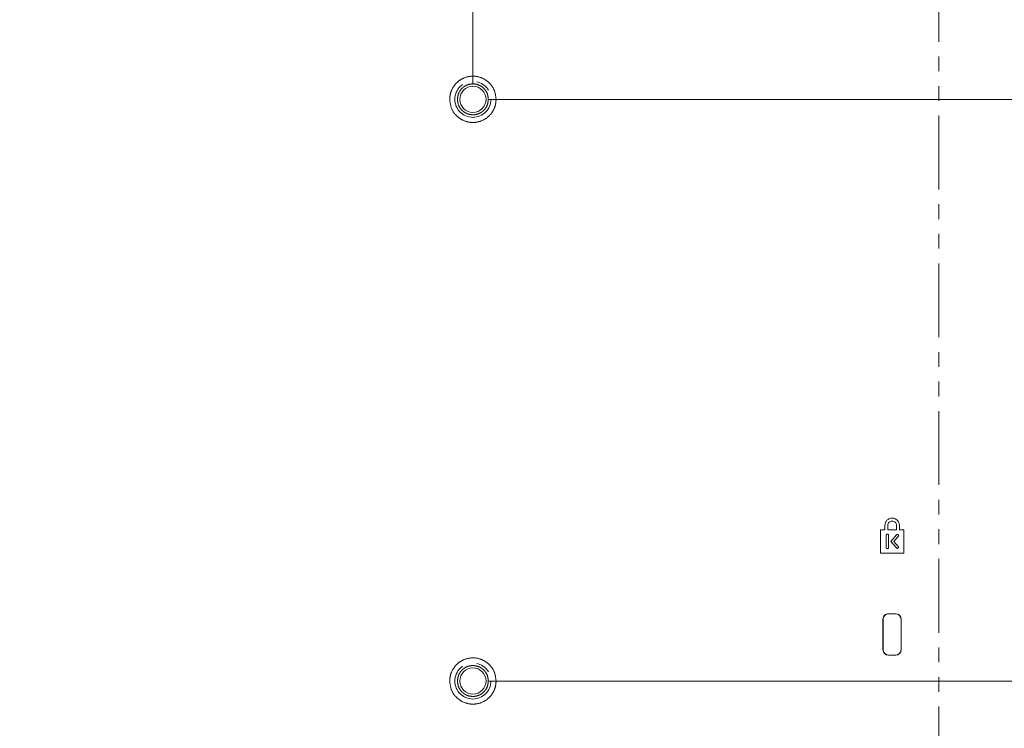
# Model space of a CAD drawing. Header units: millimetres. Extents: x 19 to 844, y 7 to 552.
# Tile 19 of 36: x 183 to 268, y 277 to 338. Entities that reach past the tile are written whole.
import ezdxf

# ---------------------------------------------------------------- set-up
doc = ezdxf.new("R2010")
doc.units = ezdxf.units.MM
doc.linetypes.add('PHANTOM', pattern=[12.7, 6.35, -1.27, 1.27, -1.27, 1.27, -1.27])
doc.styles.add('SLDTEXTSTYLE0', font='TXT', dxfattribs={"width": 0.75})
doc.dimstyles.new('SLDDIMSTYLE2', dxfattribs={"dimtxt": 3.5, "dimasz": 3.302, "dimexe": 0, "dimexo": 0.0625, "dimgap": 0.875, "dimtad": 0, "dimtih": 1, "dimtoh": 1, "dimdec": 1, "dimlfac": 2, "dimrnd": 1e-09, "dimzin": 4, "dimdsep": 46, "dimtxsty": 'SLDTEXTSTYLE0', "dimsah": 1, "dimcen": 0.09, "dimadec": 0, "dimazin": 1, "dimtfac": 1, "dimtdec": 1, "dimtofl": 0, "dimtmove": 0, "dimatfit": 3, "dimfxl": 0, "dimfrac": 2, "dimtolj": 1, "dimtzin": 12, "dimarcsym": 0})

# ---------------------------------------------------------------- blocks, each defined once
blk = doc.blocks.new('_D_8')
at = {"color": 7, "linetype": 'Continuous', "lineweight": 0}
for p, q in [((172.38, 332.792), (172.38, 399.284)), ((222.38, 332.792), (222.38, 399.284)), ((172.38, 396.284), (188.199, 396.284)), ((222.38, 396.284), (206.56, 396.284))]:
    blk.add_line(p, q, dxfattribs=at)
for points in [[(172.38, 396.284), (175.682, 395.776), (175.682, 396.792)], [(222.38, 396.284), (219.078, 396.792), (219.078, 395.776)]]:
    blk.add_solid(points, dxfattribs=at)
at = {"color": 7, "linetype": 'Continuous', "lineweight": 0, "char_height": 3.5, "attachment_point": 1, "style": 'SLDTEXTSTYLE0'}
for s, insert in [('2X', (188.199, 398.017)), ('100.0', (194.922, 398.017))]:
    blk.add_mtext(s, dxfattribs=dict(at, insert=insert))
blk = doc.blocks.new('_D_9')
at = {"color": 7, "linetype": 'Continuous', "lineweight": 0}
for p, q in [((223.65, 331.522), (344.745, 331.522)), ((341.745, 331.522), (341.745, 309.301)), ((341.745, 281.522), (341.745, 303.744)), ((223.65, 281.522), (344.745, 281.522))]:
    blk.add_line(p, q, dxfattribs=at)
for points in [[(341.745, 331.522), (341.237, 328.22), (342.253, 328.22)], [(341.745, 281.522), (342.253, 284.824), (341.237, 284.824)]]:
    blk.add_solid(points, dxfattribs=at)
at = {"color": 7, "linetype": 'Continuous', "lineweight": 0, "char_height": 3.5, "attachment_point": 1, "style": 'SLDTEXTSTYLE0'}
for s, insert in [('2X', (332.565, 308.256)), ('100.0', (339.288, 308.256))]:
    blk.add_mtext(s, dxfattribs=dict(at, insert=insert))

msp = doc.modelspace()

# ---------------------------------------------------------------- linework, layer by layer
at = {"color": 8, "linetype": 'PHANTOM', "lineweight": 0}
for p, q in [((262.38, 272.972), (262.38, 339.722)), ((257.609, 286.835), (257.595, 286.835)), ((258.067, 287.307), (258.067, 287.293)), ((258.692, 287.293), (258.692, 287.307)), ((259.163, 286.835), (259.15, 286.835)), ((257.595, 284.21), (257.609, 284.21)), ((259.15, 284.21), (259.163, 284.21)), ((258.067, 283.752), (258.067, 283.738)), ((258.692, 283.738), (258.692, 283.752))]:
    msp.add_line(p, q, dxfattribs=at)
at = {"color": 7, "linetype": 'Continuous', "lineweight": 15}
for p, q in [((257.38, 294.522), (257.755, 294.522)), ((257.38, 292.522), (257.38, 294.522)), ((257.755, 294.522), (257.755, 294.898)), ((258.005, 294.522), (258.005, 294.897)), ((258.755, 294.522), (258.005, 294.522)), ((258.755, 294.522), (258.755, 294.898)), ((259.005, 294.898), (259.005, 294.522)), ((259.005, 294.522), (259.38, 294.522)), ((259.38, 294.522), (259.38, 292.522)), ((257.88, 292.997), (257.88, 294.047)), ((258.08, 294.047), (258.08, 292.997)), ((258.279, 293.522), (258.753, 294.087)), ((258.753, 292.958), (258.279, 293.522)), ((258.906, 293.958), (258.541, 293.522)), ((258.541, 293.522), (258.906, 293.087)), ((259.38, 292.522), (257.38, 292.522)), ((257.595, 286.835), (257.595, 284.21)), ((257.609, 284.21), (257.609, 286.835)), ((258.692, 287.307), (258.067, 287.307)), ((258.067, 287.293), (258.692, 287.293)), ((259.15, 286.835), (259.15, 284.21)), ((259.163, 284.21), (259.163, 286.835)), ((258.692, 283.752), (258.067, 283.752)), ((258.067, 283.738), (258.692, 283.738))]:
    msp.add_line(p, q, dxfattribs=at)
at = {"color": 8, "linetype": 'PHANTOM', "lineweight": 0}
for centre in [(222.38, 331.522), (222.38, 281.522)]:
    msp.add_circle(centre, 1.548, dxfattribs=at)
at = {"color": 7, "linetype": 'Continuous', "lineweight": 15}
for centre in [(222.38, 331.522), (222.38, 281.522)]:
    msp.add_circle(centre, 1.125, dxfattribs=at)
for centre, radius, start, end in [((258.067, 286.835), 0.458, 90, 180), ((258.692, 286.835), 0.472, 0, 90), ((258.692, 286.835), 0.458, 0, 90), ((258.067, 284.21), 0.472, 180, 270), ((258.067, 284.21), 0.458, 180, 270), ((258.692, 284.21), 0.472, 270, 0), ((258.692, 284.21), 0.458, 270, 0)]:
    msp.add_arc(centre, radius, start, end, dxfattribs=at)
at = {"color": 8, "linetype": 'PHANTOM', "lineweight": 0}
for points, knots in [([(220.389, 331.524), (220.397, 331.657), (220.412, 331.921), (220.574, 332.423), (220.944, 332.976), (221.608, 333.412), (222.385, 333.564), (223.163, 333.407), (223.82, 332.967), (224.279, 332.304), (224.34, 331.782), (224.37, 331.521)], [0, 0, 0, 0, 0.063663, 0.127335, 0.252268, 0.376727, 0.50096, 0.625197, 0.749613, 0.874672, 1, 1, 1, 1]), ([(223.706, 331.522), (223.688, 331.689), (223.661, 331.947), (223.496, 332.256), (223.324, 332.467), (223.113, 332.639), (222.804, 332.799), (222.38, 332.881), (221.955, 332.799), (221.646, 332.639), (221.435, 332.467), (221.264, 332.256), (221.098, 331.947), (221.071, 331.689), (221.053, 331.522)], [0, 0, 0, 0, 0.119721, 0.184829, 0.25, 0.315107, 0.380279, 0.5, 0.619722, 0.684828, 0.75, 0.815107, 0.880279, 1, 1, 1, 1]), ([(224.37, 331.521), (224.362, 331.388), (224.347, 331.124), (224.185, 330.622), (223.815, 330.069), (223.151, 329.633), (222.374, 329.481), (221.596, 329.638), (220.939, 330.078), (220.48, 330.741), (220.42, 331.263), (220.389, 331.524)], [0, 0, 0, 0, 0.063663, 0.127335, 0.252269, 0.376727, 0.50096, 0.625198, 0.749613, 0.874671, 1, 1, 1, 1]), ([(221.053, 331.522), (221.071, 331.356), (221.098, 331.098), (221.263, 330.789), (221.435, 330.578), (221.646, 330.406), (221.955, 330.246), (222.38, 330.164), (222.804, 330.246), (223.113, 330.406), (223.324, 330.578), (223.496, 330.789), (223.661, 331.098), (223.688, 331.356), (223.706, 331.522)], [0, 0, 0, 0, 0.119721, 0.184828, 0.25, 0.315107, 0.380278, 0.5, 0.619721, 0.684828, 0.75, 0.815107, 0.880279, 1, 1, 1, 1]), ([(220.389, 281.524), (220.397, 281.657), (220.412, 281.921), (220.574, 282.423), (220.944, 282.976), (221.608, 283.412), (222.385, 283.564), (223.163, 283.407), (223.82, 282.967), (224.279, 282.304), (224.34, 281.782), (224.37, 281.521)], [0, 0, 0, 0, 0.063663, 0.127335, 0.252269, 0.376727, 0.50096, 0.625198, 0.749613, 0.874672, 1, 1, 1, 1]), ([(223.706, 281.522), (223.688, 281.689), (223.661, 281.947), (223.496, 282.256), (223.324, 282.467), (223.113, 282.639), (222.804, 282.799), (222.38, 282.881), (221.955, 282.799), (221.646, 282.639), (221.435, 282.467), (221.264, 282.256), (221.098, 281.947), (221.071, 281.689), (221.053, 281.522)], [0, 0, 0, 0, 0.119721, 0.184829, 0.25, 0.315107, 0.380279, 0.5, 0.619722, 0.684828, 0.75, 0.815107, 0.880279, 1, 1, 1, 1]), ([(224.37, 281.521), (224.362, 281.388), (224.347, 281.124), (224.185, 280.622), (223.815, 280.069), (223.151, 279.633), (222.374, 279.481), (221.596, 279.638), (220.939, 280.078), (220.48, 280.741), (220.42, 281.263), (220.389, 281.524)], [0, 0, 0, 0, 0.0636629, 0.1273349, 0.2522687, 0.3767266, 0.50096, 0.6251976, 0.7496129, 0.8746716, 1, 1, 1, 1]), ([(221.053, 281.522), (221.071, 281.356), (221.098, 281.098), (221.263, 280.789), (221.435, 280.578), (221.646, 280.406), (221.955, 280.246), (222.38, 280.164), (222.804, 280.246), (223.113, 280.406), (223.324, 280.578), (223.496, 280.789), (223.661, 281.098), (223.688, 281.356), (223.706, 281.522)], [0, 0, 0, 0, 0.1197215, 0.1848284, 0.2499999, 0.3151069, 0.3802784, 0.5000001, 0.6197214, 0.6848284, 0.7499999, 0.8151071, 0.8802786, 1, 1, 1, 1])]:
    msp.add_open_spline(points, degree=3, knots=knots, dxfattribs=at)
at = {"color": 7, "linetype": 'Continuous', "lineweight": 15}
for points, knots in [([(257.755, 294.898), (257.764, 294.979), (257.783, 295.143), (257.927, 295.351), (258.134, 295.49), (258.379, 295.539), (258.625, 295.49), (258.832, 295.351), (258.976, 295.143), (258.995, 294.979), (259.005, 294.898)], [0, 0, 0, 0, 0.124837, 0.249962, 0.374881, 0.499869, 0.624905, 0.749897, 0.875117, 1, 1, 1, 1]), ([(258.005, 294.897), (258.01, 294.946), (258.022, 295.045), (258.108, 295.17), (258.232, 295.253), (258.38, 295.282), (258.527, 295.253), (258.651, 295.17), (258.738, 295.045), (258.749, 294.947), (258.755, 294.898)], [0, 0, 0, 0, 0.124873, 0.250085, 0.375034, 0.500009, 0.624982, 0.749927, 0.875132, 1, 1, 1, 1]), ([(257.88, 294.047), (257.88, 294.054), (257.881, 294.067), (257.889, 294.092), (257.907, 294.12), (257.94, 294.142), (257.98, 294.15), (258.019, 294.142), (258.052, 294.12), (258.075, 294.087), (258.078, 294.06), (258.08, 294.047)], [0, 0, 0, 0, 0.062135, 0.124583, 0.250238, 0.375283, 0.500096, 0.624873, 0.749912, 0.876359, 1, 1, 1, 1]), ([(258.753, 294.087), (258.763, 294.096), (258.782, 294.114), (258.821, 294.125), (258.86, 294.12), (258.895, 294.101), (258.92, 294.07), (258.932, 294.031), (258.928, 293.991), (258.913, 293.969), (258.906, 293.958)], [0, 0, 0, 0, 0.124077, 0.249788, 0.374816, 0.499756, 0.62469, 0.749721, 0.87604, 1, 1, 1, 1]), ([(258.08, 292.997), (258.079, 292.991), (258.078, 292.978), (258.07, 292.953), (258.052, 292.925), (258.019, 292.903), (257.98, 292.895), (257.94, 292.903), (257.907, 292.925), (257.884, 292.958), (257.881, 292.985), (257.88, 292.997)], [0, 0, 0, 0, 0.062132, 0.124581, 0.250235, 0.37528, 0.500094, 0.624872, 0.749911, 0.876356, 1, 1, 1, 1]), ([(258.906, 293.087), (258.913, 293.076), (258.928, 293.054), (258.932, 293.014), (258.92, 292.975), (258.896, 292.944), (258.86, 292.925), (258.821, 292.92), (258.781, 292.931), (258.762, 292.949), (258.753, 292.958)], [0, 0, 0, 0, 0.124068, 0.249795, 0.37484, 0.49976, 0.624689, 0.749744, 0.87606, 1, 1, 1, 1]), ([(257.595, 286.835), (257.602, 286.897), (257.616, 287.02), (257.725, 287.176), (257.881, 287.286), (258.005, 287.3), (258.067, 287.307)], [0, 0, 0, 0, 0.249999, 0.5, 0.75, 1, 1, 1, 1])]:
    msp.add_open_spline(points, degree=3, knots=knots, dxfattribs=at)

# ---------------------------------------------------------------- dimensions: what is measured, and where the dimension line sits
at = {"color": 7, "linetype": 'Continuous', "lineweight": 0}
dim = msp.add_linear_dim(base=(222.38, 396.284), p1=(172.38, 331.522), p2=(222.38, 331.522), text='2X <>', dimstyle='SLDDIMSTYLE2', dxfattribs=at)
dim.commit()
dim.dimension.update_dxf_attribs({"geometry": '_D_8', "text_midpoint": (197.38, 396.284), "dimtype": 160})
dim = msp.add_linear_dim(base=(341.745, 281.522), p1=(222.38, 331.522), p2=(222.38, 281.522), angle=90, text='2X <>', dimstyle='SLDDIMSTYLE2', dxfattribs=at)
dim.commit()
dim.dimension.update_dxf_attribs({"geometry": '_D_9', "text_midpoint": (341.745, 306.522), "dimtype": 160})

doc.saveas('drawing.dxf')
